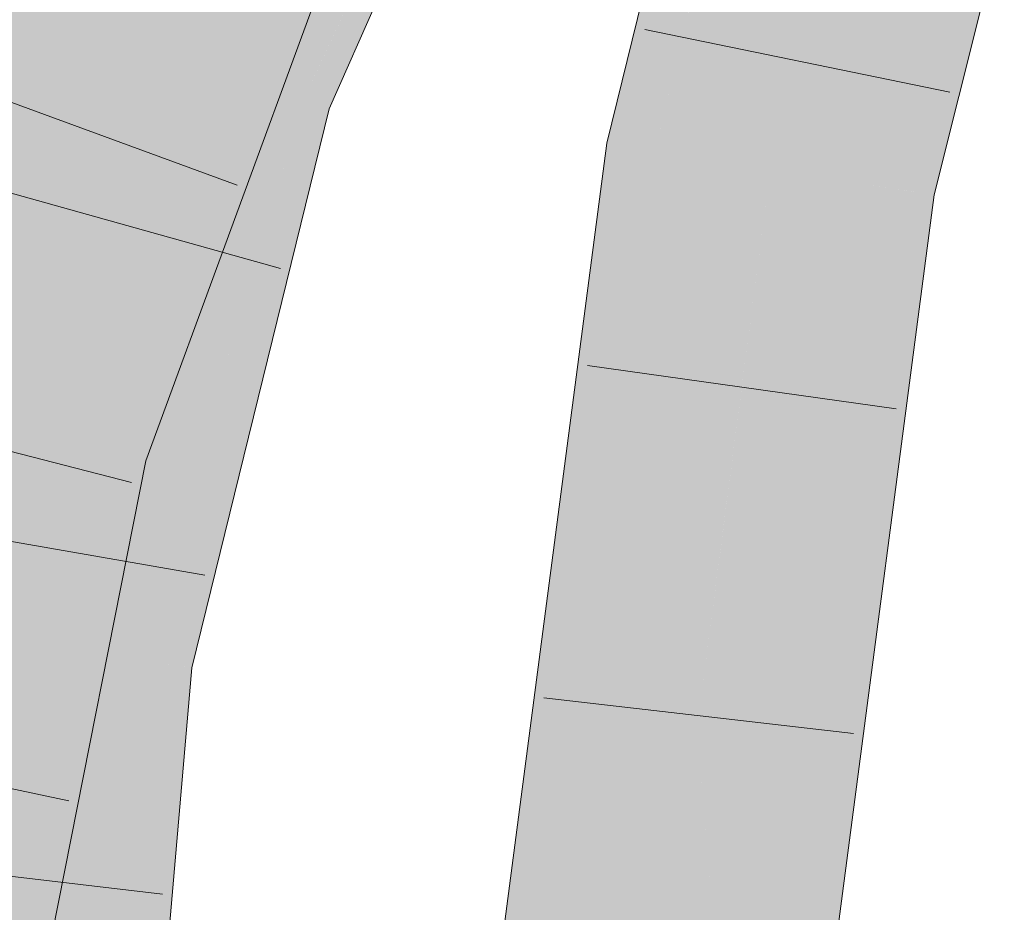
# Model space of a CAD drawing. Extents: x -620 to 300, y 62 to 1112.
# Tile 147 of 236: x 171.907 to 172.65, y 793.902 to 794.575. Entities that reach past the tile are written whole.
import ezdxf

# ---------------------------------------------------------------- set-up
doc = ezdxf.new("R2010")
doc.units = 0
doc.layers.get('0').update_dxf_attribs({"lineweight": 13})
for name, color, linetype, lineweight, true_color in [('E_Leerrohr 25-A06GA2AZ8I', 7, 'Continuous', 9, 0xff8000), ('E_Leerrohr 25-Shading', 7, 'Continuous', 9, 0xff8000), ('E_Leerrohr 32-A06GA2B18I', 7, 'Continuous', 9, 0x00b300), ('E_Leerrohr 32-Shading', 7, 'Continuous', 9, 0x00b300)]:
    doc.layers.add(name, color=color, linetype=linetype, lineweight=lineweight, true_color=true_color)

# ---------------------------------------------------------------- blocks, each defined once
blk = doc.blocks.new('Shading-A06GA1NC8I', base_point=(250.74556, 748.22473))
at = {"layer": 'E_Leerrohr 25-Shading', "color": 34, "true_color": 0xb05800}
for points in [[(172.40962, 794.72418), (172.34976, 794.48193), (172.38916, 794.48926), (172.38593, 794.4762)], [(172.40962, 794.72418), (172.38916, 794.48926), (172.42896, 794.71857)], [(172.42896, 794.71857), (172.39519, 794.52405), (172.435, 794.7168)], [(172.435, 794.7168), (172.39519, 794.52405), (172.41141, 794.57916), (172.38916, 794.48926)], [(172.62303, 794.63751), (172.61453, 794.66461), (172.58908, 794.44415), (172.56053, 794.44867)], [(172.63547, 794.59766), (172.62303, 794.63751), (172.59669, 794.44293), (172.58908, 794.44415)], [(172.24797, 793.70447), (172.28447, 793.7016), (172.34976, 794.48193), (172.38593, 794.4762)], [(172.46071, 793.68781), (172.48682, 793.85931), (172.56053, 794.44867)], [(172.56053, 794.44867), (172.48682, 793.85931), (172.55423, 794.30219)], [(172.54732, 794.14136), (172.57616, 794.44617), (172.55423, 794.30219)], [(172.54732, 794.14136), (172.57883, 794.33337), (172.57616, 794.44617), (172.58908, 794.44415)], [(172.57616, 794.44617), (172.56053, 794.44867), (172.55423, 794.30219)], [(172.59669, 794.44293), (172.58908, 794.44415), (172.57048, 794.24316)], [(172.54443, 794.07428), (172.57048, 794.24316), (172.54732, 794.14136), (172.57883, 794.33337)], [(172.48682, 793.85931), (172.54732, 794.14136), (172.55423, 794.30219)], [(172.57048, 794.24316), (172.54443, 794.07428), (172.5631, 794.18695)], [(172.54443, 794.07428), (172.54254, 794.03033), (172.5631, 794.18695)], [(172.48682, 793.85931), (172.4653, 793.68744), (172.54732, 794.14136), (172.50343, 793.87384)], [(172.50343, 793.87384), (172.54443, 794.07428), (172.54732, 794.14136)], [(172.5222, 793.94), (172.54443, 794.07428), (172.4931, 793.81079), (172.50343, 793.87384)], [(172.54254, 794.03033), (172.54443, 794.07428), (172.5222, 793.94)], [(172.54254, 794.03033), (172.4931, 793.81079), (172.49721, 793.68494), (172.47276, 793.68683)]]:
    blk.add_solid(points, dxfattribs=at)
at = {"layer": 'E_Leerrohr 25-Shading', "color": 30, "true_color": 0xf57b00}
for points in [[(172.38593, 794.4762), (172.47322, 794.46246), (172.44478, 794.71399), (172.52966, 794.68927)], [(172.52966, 794.68927), (172.47322, 794.46246), (172.61453, 794.66461), (172.5392, 794.45203)], [(172.5392, 794.45203), (172.56053, 794.44867), (172.61453, 794.66461)], [(172.28447, 793.7016), (172.37259, 793.6947), (172.38593, 794.4762), (172.47322, 794.46246)], [(172.47012, 794.27057), (172.47322, 794.46246), (172.43651, 794.18225)], [(172.5392, 794.45203), (172.47322, 794.46246), (172.47012, 794.27057)], [(172.56046, 794.44867), (172.5392, 794.45203), (172.46756, 794.11194), (172.47012, 794.27057)], [(172.46071, 793.68781), (172.56053, 794.44867), (172.46756, 794.11194), (172.56046, 794.44867)], [(172.41754, 794.03766), (172.47012, 794.27057), (172.43651, 794.18225)], [(172.41754, 794.03766), (172.42667, 793.96368), (172.47012, 794.27057), (172.46756, 794.11194)], [(172.42667, 793.96368), (172.46071, 793.68781), (172.46756, 794.11194)], [(172.41754, 794.03766), (172.37259, 793.6947), (172.44949, 793.68866)], [(172.42667, 793.96368), (172.41754, 794.03766), (172.4249, 793.95728)], [(172.44949, 793.68866), (172.46071, 793.68781), (172.4249, 793.95728), (172.42667, 793.96368)]]:
    blk.add_solid(points, dxfattribs=at)
at = {"layer": 'E_Leerrohr 32-Shading', "color": 94, "true_color": 0x00ac00}
for points in [[(172.26646, 794.88226), (172.10706, 794.7395), (172.08424, 794.52679), (172.022, 794.54773)], [(172.26646, 794.88226), (172.08424, 794.52679), (172.16815, 794.66034)], [(172.10706, 794.7395), (172.09157, 794.75134), (172.022, 794.54773)], [(172.08881, 794.74329), (171.93823, 794.57599), (171.9944, 794.55707)], [(172.022, 794.54773), (172.08881, 794.74329), (171.9944, 794.55707)], [(171.9474, 794.71039), (171.79558, 794.29572), (171.97327, 794.69843), (171.87941, 794.27399)], [(171.87941, 794.27399), (171.88113, 794.27356), (171.97327, 794.69843), (172.02763, 794.67328)], [(171.88264, 794.27319), (172.02763, 794.67328), (171.88113, 794.27356)], [(171.88264, 794.27319), (171.95303, 794.3866), (172.02763, 794.67328), (172.03506, 794.65564)], [(172.08424, 794.52679), (172.10577, 794.51953), (172.16815, 794.66034)], [(172.03506, 794.65564), (172.00404, 794.55396), (172.04022, 794.64337)], [(172.06935, 794.5741), (172.10785, 794.63611), (172.04022, 794.64337), (172.0442, 794.6532)], [(172.00404, 794.55396), (171.95303, 794.3866), (172.04022, 794.64337), (172.06935, 794.5741)], [(172.06935, 794.5741), (172.07774, 794.55408), (172.10785, 794.63611)], [(172.022, 794.54773), (171.93823, 794.57599), (171.90692, 794.29803), (171.87421, 794.31482)], [(171.9234, 794.28949), (172.07774, 794.55408), (171.953, 794.3866), (172.06935, 794.5741)], [(172.022, 794.54773), (171.90692, 794.29803), (172.00871, 794.49359)], [(172.022, 794.54773), (171.95467, 794.27344), (172.08424, 794.52679)], [(172.07774, 794.55408), (172.00383, 794.42743), (172.0293, 794.422)], [(171.95467, 794.27344), (172.10577, 794.51953), (172.08424, 794.52679)], [(172.10577, 794.51953), (171.95467, 794.27344), (171.9872, 794.09326), (171.91309, 794.104)], [(172.10577, 794.51953), (171.9872, 794.09326), (172.02078, 794.17365)], [(171.90692, 794.29803), (171.95467, 794.27344), (172.00871, 794.49359)], [(172.0293, 794.422), (172.00383, 794.42743), (171.91579, 794.26459), (171.92342, 794.28955)], [(172.0293, 794.422), (171.91579, 794.26459), (171.96669, 794.25134)], [(171.90976, 794.26611), (171.9234, 794.28949), (171.88264, 794.27319), (171.953, 794.3866)], [(171.83727, 794.16418), (171.94215, 794.27991), (171.90691, 794.29803)], [(171.92342, 794.28955), (171.90976, 794.26611), (171.91579, 794.26459)], [(171.83727, 794.16418), (171.90207, 794.11273), (171.94215, 794.27991), (171.92577, 794.18073)], [(171.95467, 794.27344), (171.94215, 794.27991), (171.91309, 794.104)], [(171.90976, 794.26611), (171.88264, 794.27319), (171.85884, 794.16083), (171.88039, 794.26978)], [(171.91579, 794.26459), (171.90976, 794.26611), (171.89268, 794.18921), (171.90103, 794.24811)], [(171.91579, 794.26459), (171.89268, 794.18921), (171.90057, 794.19586)], [(171.96669, 794.25134), (171.91579, 794.26459), (171.90057, 794.19586)], [(171.83749, 793.80048), (171.91833, 794.00696), (171.84991, 793.88794), (171.96669, 794.25134)], [(171.96666, 794.25134), (171.90057, 794.19586), (171.86618, 794.0025), (171.88123, 794.10852)], [(171.90207, 794.11273), (171.91309, 794.104), (171.92577, 794.18073)], [(171.9872, 794.09326), (172.00056, 794.09131), (172.02078, 794.17365)], [(171.82561, 794.1167), (171.79922, 793.81317), (171.91309, 794.104), (171.88533, 793.78479)], [(171.89969, 794.10596), (171.91309, 794.104), (171.90207, 794.11273)], [(171.91309, 794.104), (171.88533, 793.78479), (171.9872, 794.09326)], [(172.00056, 794.09131), (171.88533, 793.78479), (171.86739, 793.33252), (171.84604, 793.33301)], [(172.00056, 794.09131), (171.86739, 793.33252), (171.96797, 793.71686)], [(171.88533, 793.78479), (172.00056, 794.09131), (171.9872, 794.09326)], [(171.91833, 794.00696), (171.90872, 793.98242), (171.91341, 793.98199)], [(171.79077, 793.5719), (171.83124, 793.56671), (171.79929, 793.6759), (171.91341, 793.98199)], [(171.79929, 793.6759), (171.91341, 793.98199), (171.80206, 793.70996), (171.90872, 793.98242)]]:
    blk.add_solid(points, dxfattribs=at)
at = {"layer": 'E_Leerrohr 32-Shading', "color": 96, "true_color": 0x007b00}
for points in [[(172.23454, 794.73541), (172.27673, 794.83038), (172.13918, 794.55353), (172.24548, 794.78143)], [(172.10577, 794.51953), (172.13911, 794.55341), (172.19417, 794.70111), (172.24548, 794.78143)], [(172.24751, 794.76013), (172.13437, 794.50989), (172.18239, 794.60254), (172.14046, 794.50787)], [(172.23454, 794.73541), (172.13437, 794.50989), (172.24751, 794.76013)], [(172.13437, 794.50989), (172.23454, 794.73541), (172.12094, 794.51447), (172.13918, 794.55353)], [(171.91415, 794.72571), (171.89128, 794.66321), (171.79558, 794.29572), (171.78621, 794.29816)], [(171.91415, 794.72571), (171.79558, 794.29572), (171.9474, 794.71039)], [(172.10577, 794.51953), (172.19417, 794.70111), (172.16815, 794.66034)], [(172.10786, 794.63623), (172.07774, 794.55408), (172.11192, 794.63434)], [(172.11899, 794.6311), (172.11192, 794.63434), (172.09274, 794.56989), (172.07774, 794.55408)], [(172.13026, 794.62585), (172.11899, 794.6311), (172.1189, 794.59747), (172.09274, 794.56989)], [(172.05339, 794.41693), (172.13098, 794.59326), (172.1189, 794.59747), (172.14111, 794.62085)], [(171.9791, 794.24817), (172.1189, 794.59747), (172.0293, 794.422), (172.09274, 794.56989)], [(172.05339, 794.41693), (172.1189, 794.59747), (172.0472, 794.41827)], [(172.05577, 794.41644), (172.10432, 794.52295), (172.05339, 794.41693), (172.13098, 794.59326)], [(172.10878, 794.53278), (172.13098, 794.59326), (172.10439, 794.52313)], [(171.90353, 794.58765), (171.87421, 794.31482), (171.91486, 794.58386)], [(171.87421, 794.31482), (171.93823, 794.57599), (171.91486, 794.58386)], [(172.09274, 794.56989), (172.07774, 794.55408), (172.0293, 794.422)], [(172.13911, 794.55341), (172.10577, 794.51953), (172.11902, 794.51508)], [(172.12094, 794.51447), (172.13911, 794.55341), (172.11902, 794.51508)], [(171.99823, 794.24316), (172.00214, 794.24219), (172.10439, 794.52313), (172.10878, 794.53278)], [(171.99823, 794.24316), (172.10432, 794.52295), (171.9791, 794.24817), (171.98093, 794.25232)], [(172.11902, 794.51508), (172.10577, 794.51953), (172.07794, 794.36816), (172.02078, 794.17365)], [(172.13437, 794.50989), (172.12094, 794.51447), (172.03349, 794.20911), (172.0778, 794.36768)], [(172.12094, 794.51447), (172.11902, 794.51508), (172.07794, 794.36816)], [(172.11302, 794.39618), (172.14046, 794.50787), (172.01877, 794.08868), (172.11197, 794.42828)], [(172.13437, 794.50989), (172.03349, 794.20911), (172.11197, 794.42828)], [(172.11197, 794.42828), (172.14046, 794.50787), (172.13437, 794.50989)], [(172.01877, 794.08868), (172.11197, 794.42828), (172.00056, 794.09131), (172.03349, 794.20911)], [(171.9791, 794.24817), (172.0293, 794.422), (171.96669, 794.25134)], [(171.9791, 794.24817), (172.05339, 794.41693), (172.0472, 794.41827)], [(171.98093, 794.25232), (172.05577, 794.41644), (172.05339, 794.41693)], [(172.11302, 794.39618), (172.01877, 794.08868), (172.03293, 794.08661)], [(172.03679, 794.08606), (172.11302, 794.39618), (172.03293, 794.08661)], [(172.0778, 794.36768), (172.02078, 794.17365), (172.03349, 794.20911)], [(171.96669, 794.25134), (171.91833, 794.00696), (171.9791, 794.24817)], [(171.99823, 794.24316), (171.9791, 794.24817), (171.9223, 794.01807), (171.97612, 794.23633)], [(171.99823, 794.24316), (171.9223, 794.01807), (171.99017, 794.20856)], [(171.99017, 794.20856), (172.00214, 794.24219), (171.99823, 794.24316)], [(171.97612, 794.23633), (171.91833, 794.00696), (171.9223, 794.01807)], [(171.95012, 793.97931), (172.00214, 794.24219), (171.93701, 793.98035), (171.99017, 794.20856)], [(171.84041, 793.56555), (171.99017, 794.20856), (171.91341, 793.98199), (171.9223, 794.01807)], [(172.03349, 794.20911), (172.02078, 794.17365), (172.00056, 794.09131)], [(172.00056, 794.09131), (171.96797, 793.71686), (172.01877, 794.08868)], [(172.0191, 794.08862), (172.01877, 794.08868), (171.99188, 793.84515), (171.96797, 793.71686)], [(172.03293, 794.08661), (172.0191, 794.08862), (172.02542, 794.02509), (171.99188, 793.84515)], [(172.02542, 794.02509), (172.03679, 794.08606), (172.03293, 794.08661)], [(172.01901, 793.88177), (172.03679, 794.08606), (171.94075, 793.33075), (172.02542, 794.02509)], [(171.94075, 793.33075), (172.02542, 794.02509), (171.9344, 793.33093), (171.99188, 793.84515)], [(171.9223, 794.01807), (171.91833, 794.00696), (171.91341, 793.98199)], [(171.84041, 793.56555), (171.91341, 793.98199), (171.83124, 793.56671)], [(171.84041, 793.56555), (171.91757, 793.81482), (171.93701, 793.98035), (171.95012, 793.97931)]]:
    blk.add_solid(points, dxfattribs=at)
blk = doc.blocks.new('Referenz-A06GA2B38I')
at = {"layer": 'E_Leerrohr 25-A06GA2AZ8I', "linetype": 'Continuous', "ltscale": 0.13}
for p, q in [((172.34976, 794.48193), (172.40962, 794.72418)), ((172.5967, 794.44294), (172.64969, 794.65441)), ((172.60862, 794.52039), (172.37839, 794.56753)), ((172.24797, 793.70445), (172.34976, 794.48193)), ((172.4972, 793.68493), (172.5967, 794.44294)), ((172.56801, 794.28148), (172.3353, 794.31422)), ((172.53589, 794.03655), (172.30243, 794.06339))]:
    blk.add_line(p, q, dxfattribs=at)
at = {"layer": 'E_Leerrohr 32-A06GA2B18I', "linetype": 'Continuous', "ltscale": 0.13}
for p, q in [((172.14046, 794.50786), (172.29804, 794.86372)), ((172.00214, 794.24218), (172.14111, 794.62086)), ((172.07101, 794.45018), (171.85034, 794.53098)), ((172.03679, 794.08608), (172.14046, 794.50786)), ((172.10356, 794.38736), (171.87722, 794.45058)), ((171.99131, 794.22593), (171.76364, 794.28417)), ((171.86755, 793.56206), (172.00214, 794.24218)), ((172.04654, 794.15593), (171.81506, 794.19643)), ((171.971, 793.33006), (172.03679, 794.08608)), ((171.94399, 793.98578), (171.71396, 794.03382)), ((172.01456, 793.91531), (171.78116, 793.94265))]:
    blk.add_line(p, q, dxfattribs=at)

msp = doc.modelspace()

# ---------------------------------------------------------------- block references
at = {"color": 8, "lineweight": 25, "ltscale": 0.25, "true_color": 0x808080}
msp.add_blockref('Referenz-A06GA2B38I', (0, 0), dxfattribs=at)
msp.add_blockref('Shading-A06GA1NC8I', (250.74556, 748.22473))

doc.saveas('drawing.dxf')
